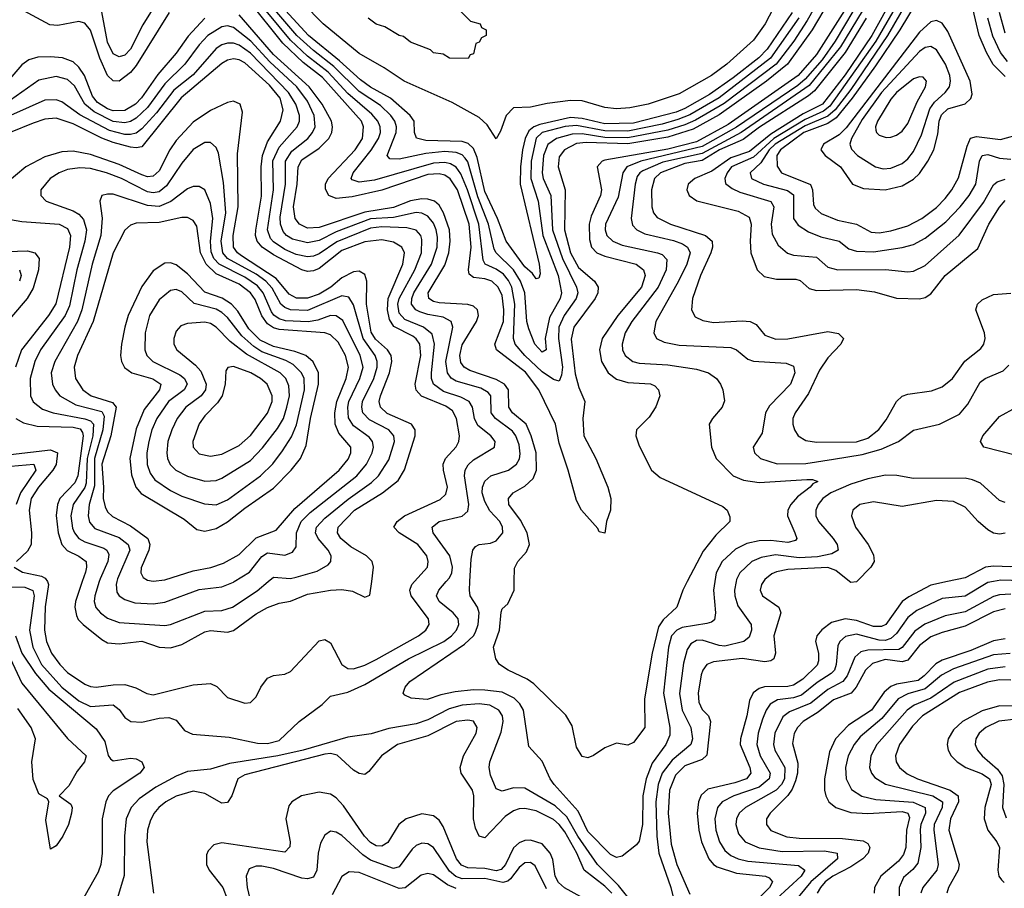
# Model space of a CAD drawing. Header units: inches. Extents: x 501365 to 657855, y 482276 to 547543.
# Tile 56 of 256: x 530763 to 534207, y 508927 to 511965. Entities that reach past the tile are written whole.
import ezdxf

# ---------------------------------------------------------------- set-up
doc = ezdxf.new("R2010")
doc.units = ezdxf.units.IN
doc.header["$MEASUREMENT"] = 0
doc.layers.add('A5530', color=7, linetype='Continuous')
doc.layers.add('A5531', color=7, linetype='Continuous')

msp = doc.modelspace()

# ---------------------------------------------------------------- linework, layer by layer
at = {"layer": 'A5530', "color": 5}
for points, elevation in [([(530690, 509982.8), (530780.3, 509980.3), (530808.3, 509968.3), (530812.6, 509950), (530796.9, 509830), (530808, 509770), (530839.2, 509710), (530909.8, 509630), (530970, 509583.1), (531010, 509563.2), (531090, 509569), (531110, 509553), (531130, 509524.8), (531151, 509511), (531190, 509508.6), (531250, 509522.2), (531284.5, 509524.5), (531310, 509514.9), (531339.3, 509479.3), (531366.7, 509466.7), (531495.4, 509455.4), (531594.4, 509434.4), (531630, 509433.5), (531670, 509444), (531740.3, 509510), (531821.1, 509570), (531850, 509598.6), (531910, 509612.6), (531970, 509640.4), (532122.6, 509730), (532246.4, 509790), (532273.7, 509810), (532291.2, 509830), (532299.4, 509850), (532296, 509870), (532278.6, 509890), (532230.5, 509930), (532221.1, 509950), (532228.6, 509970), (532254.8, 510000)], 1860), ([(530859.3, 510000), (530859.6, 509999.6), (530862.8, 509990), (530851.6, 509911.6), (530849.2, 509830), (530856.4, 509790), (530873.7, 509750), (530902.7, 509710), (530930, 509681.9), (530990, 509640.5), (531010, 509632.5), (531030, 509630.1), (531090, 509639.1), (531130, 509639.9), (531168.6, 509628.6), (531207.9, 509607.9), (531230, 509603.4), (531370, 509638.3), (531430, 509643.5), (531452.7, 509632.7), (531490, 509594.3), (531550, 509574.4), (531570, 509576.4), (531590, 509596.3), (531606.4, 509630), (531630, 509662), (531650, 509671), (531690, 509676.1), (531710, 509685.3), (531810, 509792.7), (531830, 509797.7), (531850, 509785.4), (531890, 509709.4), (531910, 509695.7), (531930, 509694.9), (531970, 509707.2), (532010, 509727.3), (532157.8, 509810), (532183.8, 509830), (532195.3, 509850), (532193.1, 509870), (532132.6, 509950), (532127.7, 509970), (532134.6, 509990), (532143.7, 510000)], 1880), ([(530981.2, 510000), (530957.4, 509930), (530955.4, 509910), (530960.9, 509880.9), (530967.4, 509867.4), (530984.7, 509850), (531050, 509797.1), (531070, 509786.2), (531110, 509782), (531190, 509791.7), (531250, 509770.9), (531290, 509768.2), (531330, 509779.9), (531410, 509824.1), (531430, 509828.2), (531490, 509822.7), (531510, 509829.3), (531590, 509887), (531630, 509909.1), (531670, 509924), (531710, 509931), (531770, 509955.5), (531850.1, 509970.1), (531890, 509972.3), (531926.6, 509966.6), (531970, 509945.5), (531987.7, 509952.3), (531994.1, 510000)], 1920), ([(531040.4, 510000), (531025.1, 509950), (531023.3, 509930), (531029.2, 509909.2), (531045.3, 509890), (531070, 509872.1), (531110, 509856.3), (531270, 509846.1), (531290, 509849.3), (531410, 509896.6), (531470, 509898.2), (531507.1, 509910), (531592.9, 509967.1), (531632.1, 510000)], 1940), ([(531102.3, 510000), (531099.7, 509990), (531102.7, 509962.7), (531110.9, 509950), (531130, 509937.4), (531165.8, 509925.8), (531230, 509921.6), (531270, 509927.3), (531390, 509972.3), (531470, 509981.4), (531510, 509997.9), (531513.4, 510000)], 1960), ([(533194.2, 510000), (533189.7, 509970), (533197.3, 509890), (533193.4, 509866.6), (533182.5, 509857.5), (533167, 509853), (533080.7, 509839.3), (533061.5, 509830), (533043, 509810), (533032.4, 509770), (533014.4, 509610), (533036.7, 509490), (533037, 509463), (533023.1, 509430), (532975.6, 509364.4), (532954.6, 509310), (532943.2, 509250), (532940.9, 509150), (532930, 509092), (532920.5, 509079.5), (532870, 509039.5), (532850, 509034.3), (532830, 509045), (532750, 509125.4), (532716.4, 509196.4), (532632.8, 509290), (532618.7, 509310), (532590, 509372.1), (532543.3, 509423.3), (532525.5, 509550), (532512.7, 509572.7), (532492.3, 509592.3), (532450, 509612.9), (532390, 509620.6), (532350, 509621.1), (532285.9, 509614.1), (532236, 509604), (532187.9, 509587.9), (532132.2, 509592.2), (532110, 509602.9), (532104.7, 509610), (532111.1, 509630), (532127.4, 509650), (532319.2, 509780.8), (532349.9, 509810), (532356.9, 509823.1), (532366, 509850), (532369.6, 509890), (532363.7, 509910), (532338.7, 509950), (532335.7, 509970), (532337.3, 510000)], 1840), ([(533097.6, 510000), (533082, 509970), (533061.6, 509910), (533013.7, 509866.3), (532997.9, 509842.1), (532975.7, 509750), (532948.9, 509590), (532949.4, 509490), (532910, 509436.8), (532890, 509428.2), (532850, 509434.3), (532810, 509418.9), (532770, 509391.6), (532750, 509383.6), (532730, 509387.6), (532710, 509421.2), (532695.8, 509495.8), (532673.2, 509533.2), (532561.7, 509641.7), (532538.3, 509658.3), (532471.6, 509690), (532440.7, 509710), (532427.8, 509730), (532419.7, 509770), (532440.6, 509830), (532446.6, 509893.4), (532450, 509904.7), (532470, 509922), (532492.8, 509970), (532493, 510000)], 1820), ([(533268.7, 510000), (533263, 509970), (533264.1, 509950), (533275.1, 509915.1), (533321.6, 509850), (533322.3, 509830), (533314.2, 509805.8), (533295.8, 509790), (533230, 509773.9), (533210, 509775.8), (533150, 509795.1), (533130, 509793.8), (533110, 509782.6), (533097.4, 509762.6), (533085, 509715), (533071.3, 509608.7), (533080.5, 509550), (533110.1, 509490), (533116.2, 509450), (533110, 509429.9), (533044.8, 509375.2), (533010, 509330), (532995.8, 509290), (532988.7, 509230), (532991.8, 509110), (532998.3, 509050), (533040.1, 508930), (533060.5, 508850)], 1860), ([(533365, 510000), (533358, 509990), (533353.5, 509970), (533361.7, 509950), (533418.4, 509910), (533425.4, 509890), (533401.5, 509810), (533406.8, 509750), (533401.1, 509730), (533390, 509722.7), (533370, 509719.6), (533290, 509731.4), (533190, 509718.9), (533166.6, 509710), (533152.3, 509690), (533146.8, 509673.2), (533136.7, 509610), (533138.6, 509578.6), (533150, 509552.5), (533172.2, 509530), (533179.3, 509510), (533167.1, 509392.9), (533150, 509377.3), (533090, 509355.1), (533057.2, 509322.8), (533036.4, 509270), (533030.9, 509190), (533041.2, 509081.2), (533061.1, 509010), (533106.9, 508906.9)], 1880), ([(534008.6, 510000), (533950, 509987.5), (533873.1, 509946.9), (533850, 509929.9), (533792.6, 509850), (533777.2, 509842.8), (533750, 509843.2), (533690, 509863.5), (533650.1, 509869.9), (533602.7, 509857.3), (533568.6, 509831.4), (533551.9, 509810), (533547.3, 509790), (533557.8, 509750), (533557.8, 509722.2), (533552, 509708), (533501.9, 509658.1), (533470, 509637.3), (533450, 509632.8), (533367.9, 509632.1), (533350, 509626), (533328.8, 509611.2), (533315.6, 509584.4), (533306.3, 509530), (533284.3, 509450), (533283.6, 509430), (533316.9, 509350), (533320.1, 509330), (533305.3, 509310), (533264.3, 509295.7), (533170, 509273.3), (533146.7, 509253.3), (533137, 509230), (533133.3, 509190), (533138.9, 509130), (533148, 509090), (533174, 509030), (533190, 509010.1), (533202.4, 509002.4), (533270, 508980.6), (533371.4, 508970), (533384.3, 508964.3), (533396.8, 508950), (533385.8, 508930), (533286.9, 508830)], 1920), ([(534169.3, 510000), (534150, 509996.4), (534070, 509949.1), (533990, 509940.4), (533901.6, 509898.4), (533870, 509874.1), (533830, 509818.8), (533810, 509800.3), (533790, 509794.3), (533770, 509794.9), (533690, 509816.3), (533652, 509808), (533632.1, 509790), (533625.3, 509774.7), (533619.6, 509710), (533612.8, 509690), (533601.9, 509678.1), (533553, 509647), (533497.4, 509602.6), (533470, 509593.8), (533414, 509586), (533388.7, 509571.3), (533374, 509550), (533361.8, 509518.2), (533346.6, 509470), (533341.2, 509430), (533353.3, 509390), (533388.7, 509330), (533385.2, 509310), (533350, 509281.2), (533260.5, 509250), (533220.1, 509230), (533203.8, 509210), (533194.7, 509170), (533198.1, 509130), (533211.2, 509090), (533230, 509058.8), (533250, 509042.1), (533276.3, 509030), (533310, 509022.2), (533486.9, 509006.9), (533509, 508990), (533497, 508970), (533410.4, 508890)], 1940), ([(533691.4, 510000), (533690, 509998.5), (533670, 509996.1), (533665.2, 510000)], 1880), ([(534230, 509955.3), (534190, 509953.4), (534170, 509947.8), (534070, 509894.6), (534000.4, 509879.6), (533929.3, 509850.7), (533894.1, 509825.9), (533850.4, 509769.6), (533837.7, 509762.3), (533730, 509759.7), (533705.8, 509754.2), (533684.6, 509735.4), (533658, 509670), (533642.6, 509650), (533590, 509622.4), (533530, 509574.1), (533455.6, 509544.4), (533432.7, 509527.3), (533404.3, 509470), (533399.5, 509430), (533404.7, 509410), (533439.9, 509350), (533437.9, 509310), (533428.2, 509290), (533409.4, 509270.6), (533301.5, 509210), (533280.1, 509190), (533270.1, 509170), (533268.4, 509150), (533277.9, 509117.9), (533300.5, 509090), (533350, 509068.2), (533430, 509055.9), (533578.7, 509058.7), (533622.5, 509050), (533623.4, 509030), (533530.3, 508950), (533447.9, 508850)], 1960), ([(534210, 509904), (534170, 509893.9), (534070, 509843.4), (533990, 509822.1), (533950, 509806.3), (533910, 509776.4), (533870, 509725.2), (533850, 509718.7), (533790, 509727.2), (533746.5, 509713.5), (533721.1, 509690), (533689.5, 509630.5), (533671.9, 509610), (533610, 509586.1), (533556.5, 509543.5), (533503, 509510), (533483.4, 509490), (533471.8, 509468.2), (533466.2, 509433.8), (533485, 509365), (533483.6, 509330), (533477.1, 509302.9), (533465.6, 509274.4), (533450, 509252), (533387.9, 509190), (533375.4, 509170), (533375.3, 509150), (533390, 509129.6), (533447, 509107), (533490, 509102.3), (533641.5, 509101.5), (533713, 509093), (533730, 509084.1), (533737.2, 509070), (533730.4, 509050), (533712.3, 509030), (533670, 509001.8), (533607.2, 508970), (533580.6, 508950), (533564, 508930), (533552.3, 508910)], 1980), ([(530748.2, 509810), (530769.8, 509750), (530817.8, 509677.8), (530864.1, 509624.1), (531030, 509484.6), (531060.8, 509440.8), (531071.5, 509391.5), (531079.7, 509379.7), (531090, 509373.2), (531150, 509382.4), (531170, 509379.6), (531190.1, 509370), (531197.5, 509350), (531182.8, 509330), (531090, 509267.9), (531073.6, 509250), (531064, 509230), (531051.6, 509170), (531051.4, 509050), (531046.9, 509010), (531037, 508983), (530961.7, 508850)], 1840), ([(534210, 509799.6), (534170, 509792.2), (534090, 509759), (533990, 509725.4), (533967.7, 509712.3), (533927.1, 509670), (533905.8, 509654.2), (533830, 509641.3), (533810, 509633.1), (533787.4, 509612.6), (533742.6, 509550), (533661.8, 509498.2), (533616.2, 509450), (533595.2, 509404.8), (533578.6, 509310), (533578.3, 509270), (533582.4, 509250), (533593.1, 509230), (533617.7, 509210), (533670, 509192.8), (533730, 509188.7), (533850, 509196), (533869.5, 509190), (533875.3, 509175.3), (533864.8, 509130), (533862.2, 509070), (533855, 509045), (533837.5, 509022.5), (533775.4, 508970), (533753.3, 508930), (533752.5, 508910)], 2020), ([(530704.6, 509784.6), (530770, 509644.1), (530930, 509450.6), (530995, 509390), (530989.4, 509370), (530963.1, 509336.9), (530934.4, 509285.6), (530901, 509250), (530941.3, 509221.3), (530946.4, 509210), (530944.2, 509190), (530932.9, 509150), (530912.9, 509110), (530890, 509075.1), (530870, 509064), (530854.5, 509165.5), (530864, 509230), (530860.4, 509240.4), (530830, 509258), (530810, 509308), (530804.5, 509370), (530817.3, 509450), (530802.9, 509490), (530756.3, 509556.3)], 1820), ([(534228.1, 509748.1), (534170, 509743.9), (534030, 509694.6), (533987, 509673), (533930, 509625.1), (533870, 509607.6), (533835.9, 509590), (533779.3, 509520.7), (533703.3, 509456.7), (533681.8, 509430), (533661.2, 509390), (533652, 509350), (533653.6, 509310), (533672.9, 509272.9), (533709, 509249), (533758.1, 509238.1), (533888.3, 509228.3), (533930.4, 509210), (533931.7, 509190), (533915.1, 509150), (533912.8, 509132.8), (533914.8, 509070), (533904.9, 509015.1), (533887.5, 508992.5), (533854.8, 508965.2), (533838.9, 508930), (533840.8, 508870)], 2040), ([(534210, 509701.9), (534150, 509693.5), (534031.5, 509648.5), (533950, 509592.6), (533892, 509568), (533866.9, 509550), (533760.9, 509430), (533739.9, 509390), (533735.5, 509350), (533742.2, 509330), (533754.4, 509314.4), (533791.4, 509291.4), (533957.6, 509250), (533990.6, 509230), (533990, 509210), (533962, 509150), (533960.7, 509130), (533975.8, 509010), (533970.8, 508990), (533922.7, 508930), (533915.6, 508910)], 2060), ([(534230, 509655), (534190, 509656.1), (534147.9, 509647.9), (534050, 509611.8), (533920.9, 509530), (533885.8, 509494.2), (533840.3, 509430), (533827, 509390), (533829.1, 509370), (533840.1, 509350), (533867.5, 509327.5), (533903.7, 509310), (534018.4, 509270), (534045.6, 509250), (534046.8, 509230), (534018.7, 509170), (534012.7, 509130), (534049.7, 509010), (534045.3, 508990), (534011.9, 508930), (534006.3, 508910)], 2080), ([(532910, 508872.2), (532857.1, 508937.1), (532783.8, 509010), (532715.7, 509110), (532676.8, 509176.8), (532635.5, 509215.5), (532530, 509277.2), (532490, 509278.6), (532450, 509266.4), (532430, 509275.3), (532410, 509323), (532405, 509350), (532407.2, 509370), (532447, 509473), (532454.2, 509510), (532451.1, 509530), (532439.2, 509550), (532407.7, 509567.7), (532370, 509572.8), (532310, 509567.1), (532265.3, 509554.7), (532190, 509515.9), (532150, 509502.9), (532054.5, 509485.5), (531992.4, 509467.6), (531910, 509456), (531753.8, 509410), (531666, 509390), (531496.9, 509363.1), (531430, 509343.4), (531350, 509336.1), (531310, 509319.7), (531238.9, 509281.1), (531180.4, 509239.6), (531152.6, 509210), (531135.3, 509170), (531129.6, 509110), (531128.3, 508971.7), (531098, 508870)], 1860), ([(534270, 509564.4), (534190, 509565.1), (534130, 509548.3), (534060.5, 509510), (534030, 509480.9), (534010.5, 509450), (534007, 509430), (534010.6, 509410), (534021.6, 509390), (534042.1, 509370), (534073.2, 509350), (534130, 509327.3), (534155, 509310), (534161.1, 509290), (534139.4, 509210), (534137, 509170), (534149.3, 509130), (534181.6, 509090), (534190.1, 509070), (534185.1, 508990), (534188.7, 508970), (534197, 508957), (534207.3, 508947.3)], 2120), ([(532834.4, 508910), (532810, 508934.8), (532737.8, 508990), (532712.3, 509050), (532670, 509124.7), (532650, 509150.7), (532630, 509167.9), (532570, 509198.2), (532530, 509206.4), (532510, 509205.2), (532490, 509198.6), (532461.5, 509178.5), (532390, 509103.6), (532370, 509109.9), (532357.7, 509137.7), (532350.6, 509170), (532350.9, 509250), (532347.2, 509270), (532306.7, 509330), (532303.4, 509350), (532315, 509390), (532359.6, 509470), (532363.2, 509490), (532350, 509511.2), (532330, 509515.4), (532290, 509510.2), (532190, 509460.8), (532083.9, 509430), (532028.6, 509390), (531984.1, 509335.9), (531970, 509325.4), (531950, 509328.2), (531930, 509340.8), (531872.7, 509392.7), (531850, 509398.3), (531830, 509396.6), (531550, 509324.4), (531525.9, 509310), (531504.6, 509250), (531490, 509226.9), (531470, 509225.4), (531410, 509258.1), (531370, 509267), (531310, 509249.5), (531274.1, 509230), (531249, 509210), (531231.3, 509188.7), (531218.5, 509161.5), (531210.1, 509130), (531207.1, 509090), (531230.6, 508910.6)], 1880), ([(534250, 509518.8), (534188.7, 509511.3), (534142.8, 509490), (534119.3, 509470), (534107.5, 509450), (534105.9, 509430), (534113.8, 509410), (534130.1, 509390), (534183.8, 509343.8), (534200, 509320), (534206.1, 509290), (534200.8, 509210), (534213.7, 509173.7)], 2140), ([(532759.2, 508879.2), (532669.1, 508929.1), (532647.6, 508947.6), (532636, 508970), (532627.6, 509027.6), (532618.9, 509050), (532590, 509082.3), (532550, 509096), (532530, 509094.2), (532510, 509085.7), (532490, 509068.1), (532461.8, 509010), (532447.4, 508992.6), (532430, 508988.4), (532390, 508995.8), (532330, 508998.5), (532307.9, 509007.9), (532290.8, 509030), (532243.8, 509143.8), (532230, 509164.9), (532210, 509180.4), (532170, 509187.4), (532114.3, 509170), (532089.1, 509150), (532050, 509087.1), (532030, 509074.4), (532010, 509076.2), (531990, 509087.5), (531969.1, 509109.1), (531895.4, 509215.4), (531870, 509243.2), (531850, 509256.6), (531810, 509263.1), (531749, 509250), (531714.7, 509230), (531703.9, 509216.1), (531693.8, 509170), (531708.8, 509090), (531708, 509072), (531690, 509053.8), (531470, 509085.9), (531441.2, 509078.8), (531421.7, 509058.3), (531415.6, 509044.4), (531415.6, 509010), (531425.5, 508990), (531473.2, 508930), (531488.1, 508890)], 1920), ([(532605.6, 508925.6), (532565.6, 509005.6), (532550, 509017.7), (532530, 509015.9), (532510, 508999.6), (532480.1, 508959.9), (532470, 508951.5), (532452.7, 508947.3), (532390, 508960.9), (532310, 508959.9), (532287.9, 508967.9), (532266.5, 508986.5), (532210, 509070.4), (532190, 509083.2), (532170, 509085.2), (532150, 509077), (532136.2, 509063.8), (532090, 509001.7), (532070, 508996.7), (531990, 509025), (531963.6, 509043.6), (531890, 509111.6), (531870, 509123.4), (531850, 509127.1), (531830, 509113.5), (531814.6, 509085.4), (531806.2, 509050), (531802.1, 508990), (531790, 508966.2), (531770, 508960.3), (531750, 508962.1), (531650, 508996.6), (531610, 509004.8), (531590, 509004.5), (531565, 508995), (531555.1, 508970), (531557.9, 508930), (531567.2, 508890)], 1940), ([(532290, 508926.5), (532259.6, 508939.6), (532210, 508973.8), (532190, 508979.3), (532167, 508973), (532111.4, 508928.6), (532090, 508925.9), (531950, 508982.1), (531915, 508985), (531890, 508968.1), (531856.3, 508903.7)], 1960)]:
    msp.add_lwpolyline(points, dxfattribs=dict(at, elevation=elevation))
at = {"layer": 'A5531', "color": 5}
for points, elevation in [([(533464.8, 511990), (533378.1, 511861.9), (533348.1, 511831.9), (533258.6, 511761.4), (533176.3, 511703.7), (533090, 511654.3), (533058.9, 511641.1), (532910, 511603.1), (532810, 511600.6), (532730, 511620), (532690, 511622.5), (532582.1, 511597.9), (532561.4, 511590), (532543.9, 511576.1), (532530.8, 511550), (532521.7, 511510), (532514.8, 511450), (532513.9, 511390), (532580.1, 511110), (532583.7, 511076.3), (532578.6, 511061.4), (532570, 511058.5), (532557.1, 511077.1), (532530, 511100.7), (532464.7, 511190), (532433.8, 511270), (532390, 511363.7), (532363.4, 511483.4), (532350, 511514.5), (532331.5, 511531.5), (532310, 511539.2), (532182.9, 511542.9), (532150.8, 511550.8), (532143.6, 511570), (532142.1, 511610), (532129.2, 511630), (532059.8, 511690), (531990, 511729.1), (531954.7, 511754.7), (531881.5, 511821.5), (531773.5, 511910), (531450, 512262.1)], 1720), ([(533452.9, 512110), (533370.2, 511950), (533330, 511893.3), (533236.8, 511810), (533182.9, 511770), (533070, 511706.3), (532961.1, 511670), (532897.1, 511657.1), (532850, 511653.1), (532810, 511658.2), (532730, 511681), (532690, 511682.4), (532607.7, 511672.3), (532550, 511658.7), (532490, 511656.2), (532464.5, 511630), (532444.9, 511575.1), (532430, 511548), (532397.5, 511597.5), (532370, 511623.1), (532275.2, 511675.2), (532107.5, 511750), (532037.1, 511797.1), (531950, 511846.9), (531823.9, 511950), (531610, 512170.2)], 1680), ([(533925.6, 512070), (533842, 511930), (533756.4, 511803.6), (533674.8, 511690), (533618.6, 511621.4), (533590, 511602.3), (533505.8, 511570), (533423.7, 511510), (533411.7, 511490), (533412.4, 511452.4), (533427.5, 511430), (533529, 511389), (533536.7, 511370), (533539.2, 511319.2), (533545.6, 511305.6), (533567, 511287), (533624, 511264), (533690.1, 511250.1), (533741.7, 511221.7), (533770, 511219.4), (533810, 511226.2), (533870, 511244.2), (533918.9, 511270), (533970, 511308.4), (534000, 511340), (534023.5, 511370), (534047.5, 511412.5), (534077, 511523), (534089.3, 511550.7), (534110, 511556.4), (534194.2, 511545.8), (534270, 511567.5)], 1980), ([(534210, 511766.1), (534168.7, 511808.7), (534144.4, 511850), (534119.3, 511910), (534079.5, 512079.5)], 1980), ([(531231.7, 512008.3), (531193.4, 511946.6), (531150, 511862.5), (531130, 511840.6), (531110, 511835.7), (531090, 511845.6), (531070, 511886.5), (531042.8, 512030)], 1760), ([(533594.7, 512030), (533535, 511930), (533448.7, 511810), (533375.1, 511750), (533210, 511632.1), (533118.2, 511581.8), (533030, 511554.5), (532890, 511530.7), (532744.1, 511535.9), (532710, 511532.4), (532668.3, 511510), (532650, 511485.7), (532646.3, 511450), (532670.4, 511370), (532668.6, 511230), (532689, 511150), (532718, 511098), (532773.3, 511050), (532785.8, 511030), (532784.8, 511010), (532776, 510990), (532701.2, 510890), (532692.1, 510847.9), (532705.9, 510725.9), (532719.2, 510679.2), (532739.6, 510630), (532732.3, 510570), (532735.9, 510510), (532778.2, 510430), (532820.4, 510330), (532831, 510290), (532829.1, 510250), (532815.3, 510210), (532810, 510168.7), (532790, 510174), (532785.1, 510185.1), (532728.4, 510250), (532710, 510283.7), (532681.5, 510390), (532650, 510483.8), (532637, 510550), (532578.7, 510670), (532532.2, 510732.2), (532430.7, 510810.7), (532424.9, 510830), (532455.5, 510910), (532456.9, 510950), (532450, 511000.3), (532436.6, 511030), (532414.9, 511050), (532390, 511058.8), (532350, 511063.8), (532335.5, 511075.5), (532333, 511090), (532342, 511170), (532335.3, 511250), (532294.2, 511370), (532268.4, 511408.4), (532250, 511420.9), (532230, 511425.9), (532190, 511424.1), (532030, 511368.6), (531925.2, 511345.2), (531870, 511339.5), (531844.6, 511350), (531832.7, 511372.7), (531832.9, 511390), (531842.3, 511410), (531935.8, 511510), (531961.5, 511550), (531965.6, 511590), (531958.4, 511610), (531822.4, 511762.4), (531754.8, 511814.8), (531683, 511883), (531565.9, 512030)], 1780), ([(533566.3, 512050), (533517.7, 511962.3), (533471.2, 511890), (533409, 511810), (533227.7, 511672.3), (533126.5, 511613.5), (533090, 511597.5), (533030, 511579), (532890, 511552.2), (532810, 511553.3), (532730, 511566.1), (532695.8, 511564.2), (532640.4, 511550), (532610, 511528.9), (532595, 511490), (532590, 511430), (532594.3, 511410), (532620.2, 511350), (532627, 511230), (532661.4, 511130), (532710.1, 511030), (532714.7, 511010), (532709.5, 510990), (532667.9, 510930), (532649.2, 510890), (532647.7, 510850), (532661.6, 510750), (532658.6, 510721.4), (532650, 510700.4), (532630, 510706.5), (532590, 510733), (532529.3, 510790), (532495.7, 510830), (532489.9, 510850), (532494.8, 510970), (532484.4, 511030), (532473, 511053), (532454.7, 511074.7), (532430, 511092.4), (532390.9, 511110), (532383.5, 511123.5), (532368.3, 511250), (532329, 511370), (532305.4, 511425.4), (532290, 511449.6), (532270, 511461.2), (532250, 511465.3), (532210, 511463.4), (532004.1, 511404.1), (531950, 511397), (531925.4, 511405.4), (531922.7, 511410), (531928.7, 511430), (531991.8, 511508.2), (532018.3, 511550), (532024.7, 511570), (532023.8, 511590), (532015.5, 511610), (531995, 511635), (531910, 511707), (531842, 511782), (531770, 511837.7), (531710, 511893.5), (531585.2, 512045.2)], 1760), ([(533488, 511972), (533389.4, 511830), (533210, 511691.9), (533107.2, 511632.8), (533064.6, 511615.4), (533010, 511599.5), (532890, 511575.4), (532810, 511576.1), (532710, 511594.5), (532671.3, 511591.3), (532590, 511570.3), (532569.6, 511550.4), (532552.4, 511470), (532551, 511410), (532576.3, 511330), (532593.1, 511210), (532645.9, 511070), (532658.3, 511010), (532653.9, 510990), (532616.1, 510923.9), (532600.8, 510850), (532603.9, 510810), (532590, 510802.5), (532564.3, 510830), (532543.4, 510883.4), (532536.9, 510910), (532529.8, 511010), (532515.1, 511050), (532489.6, 511089.6), (532430, 511150), (532422.8, 511162.8), (532402.5, 511250), (532365.9, 511345.9), (532330, 511468.2), (532321.3, 511481.3), (532310, 511492.5), (532290, 511500.3), (532250, 511503.7), (532183.3, 511496.7), (532090, 511476.8), (532058, 511478), (532048, 511490), (532079.4, 511570), (532081.1, 511590), (532074.9, 511610), (532060.5, 511630), (532024.5, 511664.5), (531950, 511714.2), (531861.6, 511801.6), (531790, 511857.3), (531732.6, 511910), (531612.7, 512050)], 1740), ([(533710.2, 512050), (533615.9, 511890), (533570, 511825.2), (533510, 511757), (533484.8, 511735.2), (533270, 511588.8), (533150, 511521.7), (532936.1, 511470), (532886.1, 511450), (532873, 511430), (532855.8, 511344.2), (532812.4, 511250), (532810.5, 511230), (532817.1, 511210), (532837.2, 511190), (532870, 511175.9), (532993.8, 511150), (533010, 511143.4), (533026.3, 511126.3), (533023.7, 511090), (532996.8, 511030), (532904.4, 510910), (532880.7, 510870), (532870.1, 510830), (532871.8, 510810), (532881.1, 510790), (532907.1, 510770), (532930, 510763.7), (533030, 510757.9), (533130, 510742.5), (533171.8, 510730), (533200.3, 510710), (533214.9, 510690), (533222.4, 510670), (533227.9, 510632.1), (533220.7, 510610), (533186, 510570), (533174.8, 510550), (533183, 510470), (533198.9, 510430), (533258.4, 510370), (533294.9, 510354.9), (533350, 510346.1), (533516.3, 510356.3), (533536.4, 510356.4), (533555.3, 510350), (533537.7, 510342.3), (533528.4, 510330), (533483.7, 510296.3), (533460.6, 510270), (533450.5, 510250), (533448.7, 510230), (533474.7, 510170), (533481, 510150), (533476.2, 510143.8), (533450, 510137), (533390, 510143.7), (533350, 510142.7), (533306.5, 510133.5), (533267.3, 510112.7), (533219.9, 510070), (533198.8, 510030), (533194.2, 510000)], 1840), ([(533820.2, 512050), (533743.4, 511910), (533650, 511772.7), (533570.9, 511670), (533503.9, 511636.1), (533390, 511564.7), (533315.8, 511504.2), (533250, 511481.8), (533184.5, 511435.5), (533124.7, 511410), (533101.6, 511390), (533096.5, 511370), (533104.7, 511350), (533131.1, 511331.1), (533275.9, 511295.9), (533314.6, 511274.6), (533322.2, 511250), (533318, 511190), (533320.8, 511150), (533343.2, 511090), (533367.1, 511067.1), (533410, 511057.5), (533478.1, 511058.1), (533492.7, 511052.7), (533525, 511025), (533550, 511018.1), (533690, 511021), (533753.6, 511013.6), (533830, 510990.6), (533910, 510988.2), (533930, 510993.2), (533950, 511006.4), (534000.7, 511070), (534115.2, 511164.8), (534152.8, 511250), (534190, 511309.5), (534210, 511332.1)], 1920), ([(533842.5, 512037.5), (533757.9, 511890), (533597.1, 511662.9), (533575, 511645), (533510, 511615.7), (533401.2, 511550), (533330, 511484.6), (533252.3, 511450), (533237.7, 511430), (533230.1, 511410), (533232.2, 511392.2), (533254.6, 511374.6), (533282.2, 511362.2), (533390, 511329.4), (533401.1, 511310), (533391.9, 511250), (533395, 511215), (533416.6, 511176.6), (533448.5, 511148.5), (533470, 511142), (533550, 511134), (533590, 511099.8), (533624.9, 511090), (533791.2, 511091.2), (533870, 511083.6), (533890, 511085.9), (533930, 511105.7), (534048.9, 511211.1), (534134.6, 511325.4), (534170, 511386.9), (534181.8, 511398.2), (534210, 511406.9)], 1940), ([(531285.3, 511990), (531170, 511805.1), (531150, 511780.6), (531110, 511749.6), (531090, 511750.7), (531070, 511770.4), (531042.8, 511830), (531010, 511927.9), (530990, 511953.2), (530970, 511958.7), (530895.8, 511944.2), (530867.6, 511947.6), (530776.5, 511996.5)], 1780), ([(532299.8, 511999.8), (532339.6, 511959.6), (532374, 511950), (532378, 511938), (532394, 511930), (532394, 511910), (532378, 511902), (532370, 511886), (532358, 511882), (532350, 511846), (532338, 511842), (532331.1, 511828.9), (532266, 511830), (532244, 511844), (532210, 511849.6), (532199.5, 511859.5), (532130, 511887), (532105.8, 511905.8), (532090, 511909.6), (532040.1, 511940.1), (532010, 511949.7), (531982, 511970)], 1660), ([(533656.9, 512010), (533550, 511843.2), (533486.2, 511770), (533241.6, 511598.4), (533130, 511537.4), (533030, 511512.3), (532810, 511474), (532800.1, 511470), (532782.9, 511450), (532797.8, 511370), (532794, 511350), (532761.9, 511278.1), (532755.1, 511250), (532755.9, 511195.9), (532763, 511170), (532782, 511150), (532810, 511137.7), (532919.8, 511110), (532945, 511090), (532950.8, 511070), (532938, 511030), (532855.1, 510930), (532800.4, 510850), (532791.4, 510810), (532798, 510770), (532821.5, 510730), (532850, 510707.5), (532890, 510695.8), (532970, 510691.4), (532984.3, 510684.3), (532997.9, 510670), (533001.6, 510650), (532988.5, 510611.5), (532964.7, 510575.3), (532920.7, 510530), (532917.6, 510510), (532930, 510474.9), (532972.8, 510390), (533003.3, 510363.3), (533222, 510262), (533238, 510250), (533246.6, 510226.6), (533247, 510210), (533197.8, 510162.2), (533153.2, 510106.8), (533097.6, 510000)], 1820), ([(533710, 511994.7), (533634.3, 511870), (533524.7, 511735.3), (533286.8, 511570), (533150, 511496.9), (533013.1, 511466.9), (532943.1, 511436.9), (532932, 511430), (532923.1, 511416.9), (532915.9, 511390), (532901.6, 511270), (532906.4, 511246.4), (532921.1, 511230), (532950, 511215.8), (533050, 511192.3), (533081, 511181), (533099.1, 511170), (533108, 511150), (533096.7, 511110), (533067.3, 511050), (532988.6, 510910), (532980.8, 510870), (532990.1, 510850.1), (533017, 510837), (533070, 510826.6), (533250, 510818.7), (533270, 510810.1), (533310, 510778.1), (533330, 510770.6), (533443.6, 510763.6), (533470, 510753.4), (533474, 510730), (533459.1, 510690), (533385.7, 510614.3), (533371.8, 510590), (533360.6, 510519.4), (533329.2, 510470), (533333.4, 510450), (533354, 510430), (533412.2, 510412.2), (533512.5, 510412.5), (533610, 510427.9), (533710, 510444.4), (533776.8, 510463.2), (533836.6, 510490), (533890, 510529.4), (533980.5, 510550), (534050, 510585.6), (534080, 510620), (534122.6, 510697.4), (534139.8, 510710), (534203.4, 510736.6), (534223.3, 510756.7)], 1860), ([(533861.7, 512018.3), (533798.9, 511910), (533670, 511721.1), (533616, 511650), (533590, 511627.6), (533510, 511594.1), (533405.6, 511530), (533385.2, 511510), (533355.8, 511464.2), (533318.3, 511430), (533322.7, 511410), (533365.2, 511390), (533448.2, 511368.2), (533470, 511352), (533470.1, 511270), (533486, 511246), (533522.7, 511222.7), (533565.9, 511205.9), (533630, 511190.9), (533663.6, 511163.6), (533690, 511155.2), (533750, 511153.6), (533850, 511168.6), (533890, 511179.3), (533930, 511201.3), (534002.3, 511257.7), (534052.5, 511310), (534084.9, 511350), (534107.2, 511390), (534120.4, 511470), (534130, 511490.1), (534150, 511493.5), (534190, 511480.4), (534230, 511476.9)], 1960), ([(531410, 511970.7), (531352.1, 511907.9), (531310, 511848.4), (531246.2, 511773.8), (531188.7, 511691.3), (531167.3, 511670), (531130, 511647.7), (531090, 511646.1), (531070, 511652.9), (531035, 511675), (531017.6, 511697.6), (530988.9, 511770), (530970, 511798.6), (530950, 511817.6), (530911.9, 511831.9), (530870, 511835.4), (530825.9, 511834.1), (530794.9, 511825.1), (530770, 511807), (530721, 511750)], 1820), ([(532493, 510000), (532493.4, 510046.6), (532505.2, 510070), (532535.6, 510104.4), (532545.8, 510130), (532537.7, 510170), (532515, 510215), (532474.1, 510270), (532472.5, 510290), (532489, 510310), (532530, 510333.1), (532559.1, 510360.9), (532570.2, 510390), (532569.4, 510450), (532552.1, 510510), (532534.1, 510550), (532487.1, 510590), (532473.9, 510610), (532472.8, 510670), (532458.5, 510690), (532430, 510706.5), (532337.8, 510737.8), (532317.7, 510750), (532306.3, 510766.3), (532302.6, 510790), (532310, 510827.7), (532360.9, 510910), (532367.7, 510930), (532363.9, 510950), (532350, 510962.7), (532330, 510969.2), (532230, 510974.5), (532210, 510979.1), (532194.1, 510990), (532191.2, 511010), (532250, 511107), (532264.3, 511150), (532268.7, 511190), (532266.2, 511230), (532245.7, 511290), (532230, 511316), (532213.3, 511330), (532190, 511337.9), (532170, 511338.9), (532130, 511331.3), (532070, 511308.5), (531970, 511291.3), (531810, 511238.5), (531770, 511236.3), (531741.3, 511250), (531726.7, 511270), (531720.6, 511310), (531733.2, 511390), (531736.9, 511450), (531750, 511474.5), (531810, 511515.2), (531844.1, 511550), (531854.2, 511570), (531857.1, 511590), (531853.3, 511610), (531820.4, 511670), (531774.8, 511730), (531650, 511842.8), (531530, 511981.5)], 1820), ([(533724.2, 511970), (533650.2, 511850), (533543.3, 511716.7), (533521.7, 511698.3), (533351.1, 511588.9), (533294.1, 511545.9), (533210.7, 511509.3), (533150, 511472.5), (533090, 511461.8), (533004.1, 511430), (532983.8, 511410), (532972.9, 511370), (532974, 511310), (532979.4, 511290), (532993, 511273), (533039, 511250), (533162.3, 511210), (533184.8, 511190), (533186.9, 511170), (533180.7, 511150), (533144.1, 511070), (533116.6, 510990), (533113.2, 510950), (533126, 510926), (533152.5, 510912.5), (533190, 510906.2), (533290, 510912.3), (533318.4, 510910), (533339, 510899), (533370, 510861.2), (533407.4, 510847.4), (533450, 510848.5), (533590, 510874.1), (533627.2, 510867.2), (533645.2, 510850), (533635.3, 510830), (533590, 510782.1), (533560.8, 510739.2), (533522.7, 510657.3), (533476.1, 510590), (533467, 510570), (533466.9, 510550), (533472.7, 510530), (533485.6, 510510), (533512.8, 510492.8), (533550, 510487.1), (533690, 510488.4), (533730, 510502), (533767.8, 510532.2), (533794.4, 510565.6), (533830, 510629.4), (533850, 510648.1), (533870, 510655.3), (533952.7, 510667.3), (533990, 510680.5), (534026.5, 510710), (534069.3, 510770.7), (534125.1, 510814.9), (534135.8, 510830), (534140.4, 510850), (534137.7, 510870), (534107.2, 510950), (534113.7, 510970), (534130, 510984.8), (534170, 511003.4), (534230, 511009.1)], 1880), ([(534218.9, 511818.9), (534193.6, 511850), (534167.1, 511907.1), (534149.3, 511970)], 1960), ([(534210, 511918.3), (534190.6, 511990)], 1940), ([(532337.3, 510000), (532341.5, 510078.5), (532347.3, 510110), (532357.4, 510122.6), (532370.6, 510129.4), (532410, 510134.3), (532430, 510142.1), (532452.3, 510170), (532452.1, 510190), (532442.2, 510210), (532407.8, 510247.8), (532390, 510280.2), (532381, 510310), (532381.4, 510330), (532389.4, 510350.6), (532410.3, 510369.7), (532472.7, 510390), (532501.2, 510410), (532511, 510429), (532513.6, 510446.4), (532510, 510478.7), (532498.2, 510510), (532486.1, 510526.1), (532426.7, 510570), (532412.4, 510590), (532410.7, 510650), (532401.5, 510661.5), (532376.2, 510676.2), (532290, 510700.8), (532271.7, 510711.7), (532258.9, 510730), (532253.5, 510770), (532277.7, 510890), (532272.1, 510910), (532244.5, 510924.5), (532190, 510933.4), (532163, 510943), (532148.2, 510950), (532133.7, 510970), (532134.6, 510990), (532141.8, 511010), (532203.2, 511110), (532223.1, 511170), (532224.5, 511204.5), (532220.1, 511230), (532210, 511253.5), (532190, 511277.9), (532170, 511288.7), (532150, 511291.2), (532070, 511273.4), (531990, 511268.5), (531870, 511223.4), (531810, 511193.3), (531770, 511184.1), (531717.2, 511197.2), (531696.3, 511210), (531684.1, 511224.1), (531674.9, 511250), (531674.3, 511274.3), (531693, 511390), (531692.9, 511470), (531714.4, 511505.6), (531770.6, 511549.4), (531787.2, 511570), (531795.8, 511590), (531792.5, 511630), (531770, 511680.1), (531732, 511730), (531638.1, 511818.1), (531571.5, 511890), (531510, 511938.2), (531490, 511943.2), (531470, 511940.4), (531420.6, 511910), (531390, 511876.9), (531340.6, 511810), (531270, 511740.8), (531210, 511657.4), (531170, 511620.3), (531150, 511608.7), (531130, 511603.9), (531090, 511608.5), (531023.1, 511643.1), (530990.4, 511670), (530954.2, 511734.2), (530930, 511756.2), (530890, 511766.1), (530830, 511753.2), (530730, 511683.7)], 1840), ([(532254.8, 510000), (532266.6, 510013.4), (532274.7, 510030), (532276.9, 510050), (532267.5, 510090), (532209.3, 510170), (532205.8, 510190), (532229.8, 510210), (532310.9, 510229.1), (532330, 510245.8), (532334.1, 510270), (532319.3, 510370), (532320.9, 510390), (532331.7, 510408.3), (532350, 510426), (532423.2, 510470), (532425.7, 510490), (532411.1, 510510), (532365.5, 510545.5), (532353.8, 510570), (532346.6, 510610), (532334.7, 510630), (532305.4, 510645.4), (532244.9, 510664.9), (532210.3, 510690), (532203.6, 510710), (532203, 510730), (532214.1, 510830), (532205.4, 510865.4), (532175.7, 510890), (532110, 510916.9), (532090, 510939), (532085.7, 510970), (532090.6, 510990), (532144.5, 511090), (532168.6, 511150), (532170, 511196.4), (532165.7, 511210), (532150, 511228.4), (532116.7, 511236.7), (532030, 511240.5), (531990, 511235.8), (531872.4, 511187.6), (531810, 511146.2), (531790, 511137.9), (531770, 511135.8), (531730, 511144.2), (531690, 511161.8), (531650, 511187.6), (531640, 511200), (531630, 511230), (531650.2, 511370), (531648.5, 511471.5), (531670, 511519.7), (531733.5, 511590), (531741.5, 511610), (531741.9, 511630), (531728.2, 511670), (531703.4, 511710), (531570, 511848), (531530, 511875.8), (531510, 511882.4), (531490, 511882.9), (531470, 511876.8), (531450, 511863.9), (531370, 511772.7), (531301.3, 511718.7), (531240.8, 511639.2), (531190, 511583.7), (531170, 511568.2), (531150, 511563), (531130, 511563.9), (531077.1, 511577.1), (530972.7, 511632.7), (530910, 511678.2), (530890, 511684.4), (530850, 511683), (530619.1, 511580.9)], 1860), ([(532143.7, 510000), (532189.4, 510050), (532192.1, 510070), (532186.5, 510090), (532155.2, 510130), (532090.6, 510170), (532072, 510190), (532083.2, 510210), (532108.8, 510230), (532233.3, 510286.7), (532253.9, 510306.1), (532259.1, 510330), (532244.7, 510390), (532244.3, 510410), (532252.7, 510430), (532289, 510471), (532299.2, 510490), (532301.5, 510510), (532290.4, 510570.4), (532277, 510597), (532253.3, 510613.3), (532168.4, 510648.4), (532149.3, 510669.3), (532145.8, 510690), (532165.8, 510790), (532162.2, 510830), (532149.4, 510849.4), (532138, 510858), (532071.5, 510891.5), (532056.4, 510916.4), (532049.8, 510950), (532051.1, 510990), (532103.5, 511110), (532108.7, 511150), (532099.4, 511170), (532070, 511186.8), (532030, 511195.1), (531970, 511187.8), (531890, 511157.8), (531810, 511095.3), (531790, 511086.8), (531770, 511084.8), (531750, 511090.2), (531650, 511142.7), (531610.5, 511170), (531593.3, 511190), (531588.1, 511210), (531589.1, 511229.1), (531608.2, 511348.2), (531607.8, 511450), (531611.8, 511490), (531630, 511538.2), (531674.7, 511610), (531684.1, 511650), (531673.3, 511690), (531636.6, 511736.6), (531550, 511814.5), (531530, 511825.2), (531510, 511828.4), (531490, 511823.4), (531470, 511811.6), (531327.9, 511692.1), (531190, 511520.8), (531170, 511516.4), (531150, 511519.1), (531090, 511535.7), (531050, 511550.1), (530950, 511601.1), (530890, 511620.3), (530850, 511616.7), (530810, 511603.7), (530728.8, 511570)], 1880), ([(531994.1, 510000), (532000.9, 510050), (531995.3, 510070), (531975.5, 510090), (531921.4, 510121.4), (531886, 510150), (531874.5, 510170), (531877.2, 510190), (531933.6, 510250), (532031.8, 510310), (532086.1, 510353.9), (532108.9, 510391.1), (532145.8, 510510), (532146.2, 510530), (532133.1, 510550), (532048.1, 510588.1), (532024.7, 510610), (532020.6, 510630), (532024.3, 510650), (532056.5, 510730), (532064.9, 510770), (532061.9, 510790), (532049.8, 510809.8), (532007.4, 510847.4), (531992.7, 510872.7), (531976.1, 510970), (531977.5, 511050), (531970, 511074.4), (531950, 511085.1), (531930, 511083.3), (531890, 511062.6), (531850.7, 511029.3), (531810, 511004.8), (531770, 510990.8), (531731, 510991), (531705.6, 511005.6), (531660.2, 511060.2), (531538.9, 511138.8), (531524.5, 511150), (531511.1, 511170), (531509.4, 511210), (531526.6, 511310), (531524.6, 511495.4), (531542.1, 511642.1), (531534.4, 511670), (531510, 511679.6), (531490, 511675.4), (531430, 511647.8), (531370, 511607), (531310, 511542.2), (531288.2, 511510), (531250, 511436.1), (531230, 511417.6), (531210, 511415.7), (531190, 511422.4), (531110, 511459.1), (531010, 511493.1), (530950, 511504.8), (530910, 511503.1), (530850, 511485.8), (530783.9, 511450), (530711.5, 511390)], 1920), ([(531632.1, 510000), (531650, 510015), (531710, 510011.2), (531730, 510015.5), (531803.5, 510036.5), (531841.6, 510058.4), (531851.6, 510070), (531851.7, 510090), (531841.2, 510110), (531807, 510150), (531797.5, 510170), (531800.5, 510190), (531830, 510222), (531911.8, 510288.2), (531993.5, 510346.5), (532018.2, 510370), (532054.4, 510425.6), (532074.1, 510490), (532071.1, 510510), (532053.5, 510530), (531985.8, 510565.8), (531963.3, 510590), (531959, 510610), (531962.1, 510630), (532001.2, 510710), (532012.9, 510750), (532012.8, 510770), (532005.9, 510790), (531963.8, 510850), (531930, 510968.3), (531914.1, 510994.1), (531890, 510998.7), (531770, 510947.4), (531710, 510950.4), (531690, 510958.1), (531675.7, 510970), (531645.8, 511025.8), (531623.8, 511050), (531590, 511074.7), (531490, 511130), (531473.7, 511150), (531467.4, 511190), (531484, 511290), (531476, 511396), (531457.8, 511497.8), (531450, 511517.7), (531430, 511535.3), (531410, 511535), (531370, 511510.5), (531330, 511463.6), (531276.2, 511383.8), (531250, 511362.6), (531230, 511359.4), (531210, 511363.4), (531119.1, 511410), (531066.5, 511430), (531010, 511444), (530972.9, 511447.1), (530930, 511440.7), (530901.1, 511430), (530869.4, 511410), (530836.8, 511370), (530836.2, 511350), (530855.3, 511330), (530950, 511296.1), (530970, 511284.4), (530986, 511266), (530995.7, 511230), (530990.6, 511190), (530962, 511090), (530936.3, 510963.7), (530921.7, 510930), (530835.9, 510810), (530815.7, 510770), (530799.7, 510710), (530800.5, 510650), (530810, 510628.8), (530842.5, 510602.5), (530880.2, 510590), (530990, 510569.1), (531010, 510561.6), (531020.4, 510550), (531018, 510510), (530998.3, 510430), (530995.5, 510344.5), (530990, 510328.5), (530949.8, 510270), (530941.6, 510230), (530947.2, 510187.2), (530953.9, 510170), (530969.3, 510150), (530990, 510138.3), (531056.7, 510116.7), (531067.8, 510110), (531074.8, 510094.8), (531071, 510070), (531043.5, 510010), (531040.4, 510000)], 1940), ([(531513.4, 510000), (531566.8, 510033.2), (531610, 510087.9), (531630, 510100.3), (531690, 510092.2), (531717.4, 510102.6), (531730, 510121.6), (531731.2, 510170), (531747.8, 510210), (531778.8, 510241.2), (531941.5, 510370), (531975.5, 510410), (531996.1, 510450), (532000.7, 510470), (531997.4, 510490), (531985.3, 510505.3), (531930, 510544.7), (531912.9, 510572.9), (531910.4, 510610), (531914.4, 510630), (531952.9, 510710), (531964, 510750), (531954, 510790), (531892.5, 510912.5), (531870, 510929.5), (531850.2, 510930.2), (531805.7, 510914.3), (531771.5, 510908.5), (531692.3, 510912.3), (531670, 510919.2), (531651.7, 510931.7), (531643.4, 510943.4), (531614.2, 511010), (531594, 511034), (531550, 511064.6), (531460.3, 511110), (531442.3, 511130), (531432.8, 511152.8), (531430.5, 511190), (531438.7, 511270), (531430, 511322.6), (531410.3, 511370.3), (531390, 511381.2), (531370, 511381.4), (531350, 511373.8), (531291.3, 511328.7), (531250, 511311.4), (531210, 511315), (531090, 511354.3), (531070, 511355.3), (531050.2, 511349.8), (531043, 511330), (531051.3, 511271.3), (531046.9, 511210), (531016.3, 511110), (530980.2, 510950), (530965.2, 510910), (530884.9, 510770), (530873.2, 510730), (530876.8, 510690), (530886.1, 510670), (530903.3, 510650), (530958.6, 510618.6), (531050, 510594.7), (531058.6, 510578.6), (531052.9, 510530), (531024, 510430), (531024.7, 510335.3), (531005.4, 510270), (531001.7, 510230), (531007.3, 510207.3), (531025.7, 510185.7), (531110, 510154.1), (531142.3, 510130), (531147.3, 510110), (531104.9, 510010), (531102.3, 510000)], 1960), ([(530710, 511270.1), (530770, 511259.4), (530900.8, 511250), (530930, 511234.3), (530940.6, 511210), (530936.8, 511170), (530888.7, 510971.3), (530863.2, 510930), (530769.2, 510810), (530747.3, 510750)], 1920), ([(530611.2, 511151.2), (530790, 511156.4), (530815.4, 511150), (530830.1, 511130), (530828.4, 511090), (530810, 511026.6), (530789.1, 510990), (530685, 510870)], 1880), ([(530762.3, 511090), (530767.4, 511070), (530762.4, 511050)], 1860), ([(534250, 510440.3), (534136, 510470), (534123.7, 510490), (534132, 510510), (534190, 510576.9), (534249.6, 510610)], 1840), ([(530749.5, 510570), (530775.3, 510555.3), (530823.6, 510543.6), (530950, 510539.5), (530973.6, 510533.6), (530981.8, 510521.8), (530984.7, 510510), (530966.4, 510370), (530955.1, 510344.9), (530903.1, 510290), (530894.5, 510270), (530889.6, 510230.4), (530897.5, 510170), (530910.1, 510130), (530928.6, 510108.6), (530969.1, 510089.1), (530994.6, 510070), (530996.6, 510050), (530992.2, 510032.2), (530981.2, 510000)], 1920), ([(530730, 510444.7), (530870, 510461), (530894.3, 510450), (530890, 510409.9), (530878.5, 510390), (530827.8, 510330), (530802.5, 510290), (530795.5, 510250), (530804.4, 510170), (530802.3, 510130), (530790, 510106.4), (530751.7, 510070)], 1880), ([(530650, 510396.9), (530812.1, 510410), (530818.9, 510390), (530765.8, 510310), (530750.7, 510270)], 1860), ([(534210, 510276.1), (534190, 510283.7), (534123.7, 510343.7), (534096.1, 510356.1), (534070, 510361.5), (533890, 510360.2), (533831.3, 510371.3), (533792, 510372), (533730, 510359.3), (533670, 510340.4), (533600.1, 510310), (533572.1, 510290), (533556, 510270), (533548.1, 510250), (533547.5, 510230), (533557, 510210), (533608.4, 510150), (533622, 510130), (533626, 510110), (533603.4, 510096.6), (533554, 510086), (533490, 510083.3), (533406.5, 510093.5), (533356.1, 510083.9), (533324.1, 510070), (533281.7, 510030), (533270, 510007.1), (533268.7, 510000)], 1860), ([(534210.6, 510169.4), (534190, 510166), (534170, 510169.5), (534150, 510180.4), (534115.9, 510210), (534070, 510259.9), (534030, 510279.5), (533970, 510283), (533850, 510262.3), (533750, 510279.3), (533702, 510270), (533677.2, 510250), (533672.5, 510230), (533687.2, 510190), (533731.1, 510130), (533750, 510093.8), (533751.5, 510070), (533739.8, 510050), (533691.4, 510000)], 1880), ([(530743.5, 510050), (530772.7, 510032.7), (530838.7, 510018.7), (530852, 510012), (530859.3, 510000)], 1880), ([(533665.2, 510000), (533618.4, 510038.4), (533590, 510049), (533450, 510042.3), (533410, 510034.3), (533393.6, 510026.4), (533370, 510007.2), (533365, 510000)], 1880), ([(534373.3, 510000), (534350, 510033.7), (534315.4, 510055.4), (534290, 510059.3), (534230, 510050.9), (534170, 510053.7), (534141.5, 510050), (534070, 510013.1), (534008.6, 510000)], 1920), ([(534281.3, 510000), (534270, 510002.2), (534195.2, 510004.8), (534169.3, 510000)], 1940)]:
    msp.add_lwpolyline(points, dxfattribs=dict(at, elevation=elevation))
for points, elevation in [([(533970, 511962.2), (533950, 511957), (533910, 511921.2), (533653.5, 511586.5), (533630, 511562.3), (533574.2, 511530), (533565.8, 511510), (533580.1, 511490), (533634.7, 511450), (533676.6, 511390), (533715.2, 511375.2), (533790, 511369.4), (533850, 511383.4), (533890, 511407.2), (533910, 511426.8), (533939.9, 511470), (533960.6, 511510), (533975.2, 511564.8), (533979.6, 511610), (533987.8, 511632.2), (534010, 511653.2), (534070, 511670.6), (534090.6, 511689.4), (534095.4, 511704.6), (534087.6, 511750), (534010, 511923.9), (533990, 511953.1)], 2020), ([(533950, 511871.3), (533930, 511868.1), (533910, 511853.8), (533777.5, 511710), (533710, 511616.2), (533672.8, 511550), (533666.9, 511530), (533672.2, 511512.2), (533693.6, 511490), (533756.9, 511450), (533783.9, 511443.9), (533810, 511445.7), (533850, 511462.2), (533870, 511478.8), (533890, 511504.5), (533918, 511562), (533947, 511653), (533963.6, 511676.4), (534000.6, 511710), (534015.4, 511730), (534018.9, 511750), (534016.2, 511770), (534001.8, 511810), (533970, 511859.3)], 2040), ([(533910, 511765.5), (533890, 511758), (533830, 511710.9), (533810, 511687.3), (533764, 511610), (533757.2, 511590), (533758.3, 511578.3), (533760.2, 511570), (533770, 511561), (533793.4, 511553.4), (533810, 511553.6), (533830, 511561.2), (533850, 511575.6), (533870, 511602.3), (533902, 511678), (533931.7, 511730), (533934.9, 511750), (533923.6, 511763.6)], 2060), ([(531350, 511273.2), (531330, 511273.1), (531250, 511256.1), (531170, 511253.3), (531150, 511246.1), (531130, 511229.1), (531089.4, 511150), (531019.4, 510910), (530964.4, 510790), (530953.2, 510750), (530957.3, 510710), (530983.3, 510670), (531012.7, 510650), (531086.7, 510626.7), (531099.5, 510610), (531081.1, 510510), (531049.9, 510410), (531056.3, 510330), (531054.5, 510290), (531061.2, 510261.2), (531070, 510244.2), (531087, 510227), (531150, 510195.2), (531210.9, 510150), (531217.8, 510130), (531214, 510110), (531187.5, 510047.5), (531186.3, 510030), (531194.7, 510014.7), (531210, 510005.1), (531230, 510001.4), (531270, 510005.4), (531370, 510037.2), (531430.8, 510049.2), (531475.8, 510064.2), (531530, 510094.5), (531590, 510152.4), (531660, 510180), (531725, 510255), (531880.3, 510390), (531911.8, 510428.2), (531921.3, 510450), (531920.6, 510470), (531879.3, 510519.3), (531866.3, 510550), (531865.2, 510590), (531871.9, 510630), (531904.8, 510710), (531913.3, 510750), (531902.8, 510790), (531876.7, 510836.7), (531850, 510863.1), (531830, 510869.9), (531670, 510881.2), (531650, 510887.6), (531630, 510901.6), (531610, 510929.6), (531586.2, 510986.2), (531570, 511010.2), (531530, 511039.8), (531450, 511076), (531414.5, 511110), (531395.4, 511150), (531382.7, 511242.7), (531370, 511263)], 1980), ([(531290, 511115), (531270, 511113.7), (531230, 511086.8), (531190, 511032.2), (531142.3, 510930), (531129.8, 510890), (531118.8, 510830), (531115.5, 510790), (531118.3, 510770), (531129, 510749), (531155.2, 510730), (531228.7, 510708.7), (531256.4, 510690), (531251.4, 510670), (531198.3, 510601.7), (531170, 510534.6), (531148.2, 510430), (531153.4, 510373.4), (531168.5, 510330), (531187.4, 510307.4), (531338, 510218), (531382.5, 510182.5), (531410, 510176.2), (531450, 510185.7), (531490, 510208.3), (531550, 510256.6), (531650, 510327), (531712.5, 510390), (531744.6, 510430), (531764.5, 510475.5), (531780.1, 510570), (531807.7, 510690), (531808.2, 510730), (531788.7, 510768.7), (531763.1, 510790), (531724.9, 510804.9), (531650, 510821.7), (531603.7, 510843.7), (531563.9, 510883.9), (531525.3, 510945.3), (531504.1, 510970), (531470.7, 510990.7), (531410, 511012.4), (531350, 511075.6), (531310, 511108.2)], 2020), ([(531310, 511021.2), (531290, 511018), (531250, 510985.4), (531216.2, 510930), (531201.8, 510870), (531200.1, 510810), (531207.4, 510790), (531228.7, 510770), (531322.6, 510722.6), (531339.4, 510710), (531348.4, 510690), (531337.5, 510670), (531283.4, 510630), (531242.4, 510570), (531224.6, 510530), (531214.2, 510490), (531207.4, 510450), (531209, 510409), (531219.4, 510379.4), (531235.8, 510355.8), (531290, 510318.7), (531330, 510298.4), (531408.7, 510271.3), (531450, 510267.9), (531490, 510286.3), (531605, 510370), (531647.9, 510412.1), (531682.3, 510457.7), (531713.8, 510506.2), (531731.4, 510548.6), (531759.5, 510670), (531757.4, 510710), (531748.9, 510730), (531719.4, 510759.4), (531693.2, 510773.2), (531610, 510803.1), (531581.5, 510821.5), (531539.7, 510859.7), (531490, 510923.6), (531470, 510941.5), (531450, 510952.6), (531373, 510973), (531330, 511012.8)], 2040), ([(531410, 510907), (531350, 510901.9), (531326.2, 510893.8), (531310, 510876), (531301.4, 510850), (531302, 510830), (531312.2, 510810), (531377.2, 510757.2), (531396.2, 510736.2), (531415.1, 510690), (531412.6, 510670), (531397.9, 510650), (531343.7, 510610), (531314, 510570), (531294.3, 510530), (531281.2, 510490), (531277, 510450), (531280.1, 510430), (531289.5, 510409.5), (531308.3, 510390), (531350, 510368.1), (531410, 510351.6), (531450, 510353.6), (531470, 510361.3), (531570, 510423.3), (531611.8, 510468.2), (531664.2, 510535.8), (531685.2, 510570), (531697.7, 510610), (531706.8, 510650), (531704.6, 510684.6), (531693.1, 510710), (531674.4, 510730), (531555.7, 510795.7), (531499.4, 510839.4), (531449.9, 510890), (531430, 510902)], 2060), ([(531510, 510752.5), (531490.9, 510749.1), (531483.5, 510736.5), (531481.3, 510690), (531470.5, 510650), (531454.5, 510625.5), (531410, 510579.3), (531390, 510551.4), (531368.1, 510490), (531369.7, 510469.7), (531390, 510446.1), (531430, 510437.9), (531470, 510445.3), (531530, 510475.4), (531570, 510510.6), (531630, 510588.4), (531645.3, 510630), (531646.2, 510650), (531628.9, 510690), (531605.5, 510710), (531571.2, 510730)], 2080)]:
    msp.add_lwpolyline(points, close=True, dxfattribs=dict(at, elevation=elevation))

doc.saveas('drawing.dxf')
